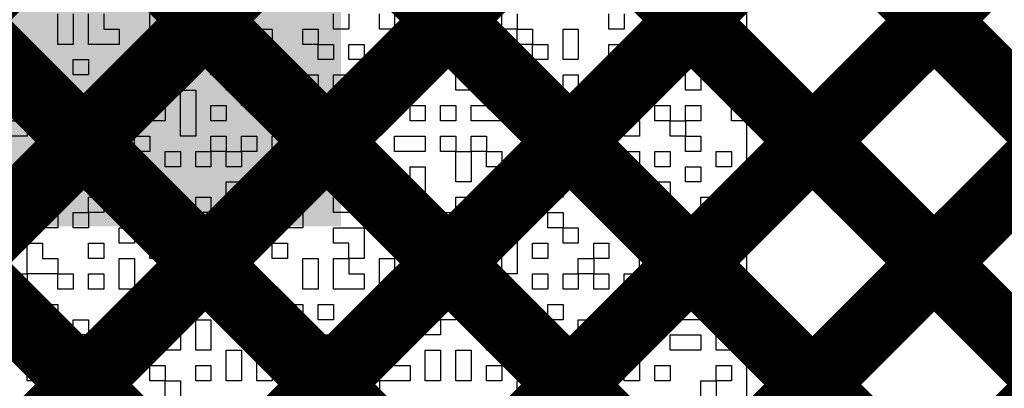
# Model space of a CAD drawing. Header units: millimetres. Extents: x 3.06 to 5.82, y 1.29 to 3.84.
# Tile 188 of 244: x 4.9706 to 5.0852, y 2.5451 to 2.5881. Entities that reach past the tile are written whole.
import ezdxf

# ---------------------------------------------------------------- set-up
doc = ezdxf.new("R2010")
doc.units = ezdxf.units.MM
doc.header["$MEASUREMENT"] = 0
for name, color, linetype in [('BottomLayer', 5, 'Continuous'), ('BottomOverlay', 54, 'Continuous'), ('TopLayer', 1, 'Continuous')]:
    doc.layers.add(name, color=color, linetype=linetype)

msp = doc.modelspace()

# ---------------------------------------------------------------- linework, layer by layer
at = {"layer": 'BottomLayer', "const_width": 0.008}
for points in [[(4.789, 2.41312), (5.24088, 2.865)], [(4.789, 2.38484), (5.248, 2.84384)], [(4.789, 2.35655), (5.248, 2.81555)], [(4.87354, 2.7915), (5.702, 1.96304)], [(4.789, 2.32827), (5.248, 2.78727)], [(4.789, 2.29998), (5.2714, 2.78239)], [(4.85423, 2.78252), (5.702, 1.93475)], [(4.83062, 2.77785), (5.59647, 2.012)], [(4.81082, 2.76936), (5.56819, 2.012)], [(4.79724, 2.75466), (5.4789, 2.073)], [(4.789, 2.2717), (5.26343, 2.74613)], [(4.789, 2.24341), (5.27927, 2.73368)], [(4.7896, 2.73402), (5.45062, 2.073)]]:
    msp.add_lwpolyline(points, dxfattribs=at)
at = {"layer": 'BottomOverlay'}
for p, q in [((4.97504, 2.58699), (4.97504, 2.58878)), ((4.97682, 2.58878), (4.97682, 2.58699)), ((4.9786, 2.58699), (4.9786, 2.58878)), ((4.98038, 2.58878), (4.98038, 2.58699)), ((4.98573, 2.58699), (4.98573, 2.58878)), ((4.98929, 2.58878), (4.98929, 2.58699)), ((4.99107, 2.58699), (4.99107, 2.58878)), ((4.99285, 2.58878), (4.99285, 2.58699)), ((5.00711, 2.58699), (5.00711, 2.58878)), ((5.00889, 2.58878), (5.00889, 2.58699)), ((5.01245, 2.58699), (5.01245, 2.58878)), ((5.01423, 2.58878), (5.01423, 2.58699)), ((5.02136, 2.58699), (5.02136, 2.58878)), ((5.02492, 2.58878), (5.02492, 2.58699)), ((5.02671, 2.58699), (5.02671, 2.58878)), ((5.02849, 2.58878), (5.02849, 2.58699)), ((5.03918, 2.58699), (5.03918, 2.58878)), ((5.04096, 2.58878), (5.04096, 2.58699)), ((5.0463, 2.58699), (5.0463, 2.58878)), ((5.04809, 2.58878), (5.04809, 2.58699)), ((5.05521, 2.58699), (5.05521, 2.58878)), ((4.97504, 2.58521), (4.97504, 2.58699)), ((4.97682, 2.58699), (4.97682, 2.58521)), ((4.9786, 2.58521), (4.9786, 2.58699)), ((4.98038, 2.58699), (4.98216, 2.58699)), ((4.98216, 2.58699), (4.98216, 2.58521)), ((4.98929, 2.58699), (4.98573, 2.58699)), ((4.99285, 2.58699), (4.99107, 2.58699)), ((4.99285, 2.58521), (4.99285, 2.58699)), ((4.99285, 2.58699), (4.99463, 2.58699)), ((4.99463, 2.58699), (4.99463, 2.58521)), ((4.9982, 2.58521), (4.9982, 2.58699)), ((4.9982, 2.58699), (4.99998, 2.58699)), ((4.99998, 2.58699), (4.99998, 2.58521)), ((5.00354, 2.58521), (5.00354, 2.58699)), ((5.00354, 2.58699), (5.00533, 2.58699)), ((5.00533, 2.58699), (5.00533, 2.58521)), ((5.00889, 2.58699), (5.00711, 2.58699)), ((5.01423, 2.58699), (5.01245, 2.58699)), ((5.01602, 2.58521), (5.01602, 2.58699)), ((5.01602, 2.58699), (5.0178, 2.58699)), ((5.0178, 2.58699), (5.0178, 2.58521)), ((5.01958, 2.58521), (5.01958, 2.58699)), ((5.01958, 2.58699), (5.02136, 2.58699)), ((5.02492, 2.58699), (5.02136, 2.58699)), ((5.02136, 2.58699), (5.02136, 2.58521)), ((5.02849, 2.58699), (5.02671, 2.58699)), ((5.02849, 2.58521), (5.02849, 2.58699)), ((5.02849, 2.58699), (5.03027, 2.58699)), ((5.03027, 2.58699), (5.03027, 2.58521)), ((5.03383, 2.58521), (5.03383, 2.58699)), ((5.03383, 2.58699), (5.03561, 2.58699)), ((5.03561, 2.58699), (5.03561, 2.58521)), ((5.04096, 2.58699), (5.03918, 2.58699)), ((5.04452, 2.58521), (5.04452, 2.58699)), ((5.04452, 2.58699), (5.0463, 2.58699)), ((5.04809, 2.58699), (5.0463, 2.58699)), ((5.0463, 2.58699), (5.0463, 2.58521)), ((5.05343, 2.58521), (5.05343, 2.58699)), ((5.05343, 2.58699), (5.05521, 2.58699)), ((4.96969, 2.58521), (4.97147, 2.58521)), ((4.97147, 2.58521), (4.97147, 2.58343)), ((4.97682, 2.58521), (4.97504, 2.58521)), ((4.98216, 2.58521), (4.9786, 2.58521)), ((4.98394, 2.58343), (4.98394, 2.58521)), ((4.98394, 2.58521), (4.98573, 2.58521)), ((4.98573, 2.58521), (4.98573, 2.58343)), ((4.98751, 2.58343), (4.98751, 2.58521)), ((4.98751, 2.58521), (4.98929, 2.58521)), ((4.98929, 2.58521), (4.98929, 2.58343)), ((4.99285, 2.58343), (4.99285, 2.58521)), ((4.99463, 2.58521), (4.99463, 2.58343)), ((4.99642, 2.58343), (4.99642, 2.58521)), ((4.99642, 2.58521), (4.9982, 2.58521)), ((4.99998, 2.58521), (4.9982, 2.58521)), ((4.9982, 2.58521), (4.9982, 2.58343)), ((5.00533, 2.58521), (5.00354, 2.58521)), ((5.00533, 2.58343), (5.00533, 2.58521)), ((5.00533, 2.58521), (5.00711, 2.58521)), ((5.00711, 2.58521), (5.00711, 2.58343)), ((5.00889, 2.58343), (5.00889, 2.58521)), ((5.00889, 2.58521), (5.01067, 2.58521)), ((5.01067, 2.58521), (5.01067, 2.58343)), ((5.01245, 2.58343), (5.01245, 2.58521)), ((5.01245, 2.58521), (5.01423, 2.58521)), ((5.01423, 2.58521), (5.01423, 2.58343)), ((5.0178, 2.58521), (5.01602, 2.58521)), ((5.02136, 2.58521), (5.01958, 2.58521)), ((5.02492, 2.58343), (5.02492, 2.58521)), ((5.02492, 2.58521), (5.02671, 2.58521)), ((5.02671, 2.58521), (5.02671, 2.58343)), ((5.03027, 2.58521), (5.02849, 2.58521)), ((5.03027, 2.58343), (5.03027, 2.58521)), ((5.03027, 2.58521), (5.03205, 2.58521)), ((5.03205, 2.58521), (5.03205, 2.58343)), ((5.03383, 2.58343), (5.03383, 2.58521)), ((5.03561, 2.58521), (5.03561, 2.58343)), ((5.03918, 2.58343), (5.03918, 2.58521)), ((5.03918, 2.58521), (5.04096, 2.58521)), ((5.04096, 2.58521), (5.04096, 2.58343)), ((5.04274, 2.58343), (5.04274, 2.58521)), ((5.04274, 2.58521), (5.04452, 2.58521)), ((5.0463, 2.58521), (5.04452, 2.58521)), ((5.04452, 2.58521), (5.04452, 2.58343)), ((5.04809, 2.58343), (5.04809, 2.58521)), ((5.04809, 2.58521), (5.04987, 2.58521)), ((5.04987, 2.58521), (5.04987, 2.58343)), ((5.05521, 2.58521), (5.05343, 2.58521)), ((5.05521, 2.58343), (5.05521, 2.58521)), ((4.97147, 2.58343), (4.96969, 2.58343)), ((4.97147, 2.58165), (4.97147, 2.58343)), ((4.97147, 2.58343), (4.97325, 2.58343)), ((4.97325, 2.58343), (4.97325, 2.58165)), ((4.97682, 2.58165), (4.97682, 2.58343)), ((4.97682, 2.58343), (4.9786, 2.58343)), ((4.9786, 2.58343), (4.9786, 2.58165)), ((4.98573, 2.58343), (4.98394, 2.58343)), ((4.98929, 2.58343), (4.98751, 2.58343)), ((4.98929, 2.58165), (4.98929, 2.58343)), ((4.98929, 2.58343), (4.99107, 2.58343)), ((4.99107, 2.58343), (4.99107, 2.58165)), ((4.99285, 2.58165), (4.99285, 2.58343)), ((4.99463, 2.58343), (4.99463, 2.58165)), ((4.9982, 2.58343), (4.99642, 2.58343)), ((4.9982, 2.58165), (4.9982, 2.58343)), ((4.9982, 2.58343), (4.99998, 2.58343)), ((4.99998, 2.58343), (4.99998, 2.58165)), ((5.00711, 2.58343), (5.00533, 2.58343)), ((5.01067, 2.58343), (5.00889, 2.58343)), ((5.01423, 2.58343), (5.01245, 2.58343)), ((5.0178, 2.58165), (5.0178, 2.58343)), ((5.0178, 2.58343), (5.01958, 2.58343)), ((5.01958, 2.58343), (5.01958, 2.58165)), ((5.02314, 2.58165), (5.02314, 2.58343)), ((5.02314, 2.58343), (5.02492, 2.58343)), ((5.02671, 2.58343), (5.02492, 2.58343)), ((5.02492, 2.58343), (5.02492, 2.58165)), ((5.02671, 2.58165), (5.02671, 2.58343)), ((5.02671, 2.58343), (5.02849, 2.58343)), ((5.02849, 2.58343), (5.02849, 2.58165)), ((5.03205, 2.58343), (5.03027, 2.58343)), ((5.03561, 2.58343), (5.03383, 2.58343)), ((5.03918, 2.58165), (5.03918, 2.58343)), ((5.04096, 2.58343), (5.04096, 2.58165)), ((5.04452, 2.58343), (5.04274, 2.58343)), ((5.04452, 2.58165), (5.04452, 2.58343)), ((5.04452, 2.58343), (5.0463, 2.58343)), ((5.0463, 2.58343), (5.0463, 2.58165)), ((5.04809, 2.58165), (5.04809, 2.58343)), ((5.04987, 2.58343), (5.04987, 2.58165)), ((5.05521, 2.58165), (5.05521, 2.58343)), ((4.97325, 2.58165), (4.97147, 2.58165)), ((4.97325, 2.57987), (4.97325, 2.58165)), ((4.97325, 2.58165), (4.97504, 2.58165)), ((4.97504, 2.58165), (4.97504, 2.57987)), ((4.9786, 2.58165), (4.97682, 2.58165)), ((4.98216, 2.57987), (4.98216, 2.58165)), ((4.98216, 2.58165), (4.98394, 2.58165)), ((4.98394, 2.58165), (4.98394, 2.57987)), ((4.98573, 2.57987), (4.98573, 2.58165)), ((4.98573, 2.58165), (4.98751, 2.58165)), ((4.98751, 2.58165), (4.98751, 2.57987)), ((4.99107, 2.58165), (4.98929, 2.58165)), ((4.99463, 2.58165), (4.99285, 2.58165)), ((4.99463, 2.57987), (4.99463, 2.58165)), ((4.99463, 2.58165), (4.99642, 2.58165)), ((4.99642, 2.58165), (4.99642, 2.57987)), ((4.99998, 2.58165), (4.9982, 2.58165)), ((5.00354, 2.57987), (5.00354, 2.58165)), ((5.00354, 2.58165), (5.00533, 2.58165)), ((5.00533, 2.58165), (5.00533, 2.57987)), ((5.00711, 2.57987), (5.00711, 2.58165)), ((5.00711, 2.58165), (5.01067, 2.58165)), ((5.01067, 2.58165), (5.01067, 2.57987)), ((5.01245, 2.57987), (5.01245, 2.58165)), ((5.01245, 2.58165), (5.01423, 2.58165)), ((5.01423, 2.58165), (5.01423, 2.57987)), ((5.01958, 2.58165), (5.0178, 2.58165)), ((5.02136, 2.57987), (5.02136, 2.58165)), ((5.02136, 2.58165), (5.02314, 2.58165)), ((5.02492, 2.58165), (5.02314, 2.58165)), ((5.02314, 2.58165), (5.02314, 2.57987)), ((5.02849, 2.58165), (5.02671, 2.58165)), ((5.03027, 2.57987), (5.03027, 2.58165)), ((5.03027, 2.58165), (5.03205, 2.58165)), ((5.03205, 2.58165), (5.03205, 2.57987)), ((5.03383, 2.57987), (5.03383, 2.58165)), ((5.03383, 2.58165), (5.03561, 2.58165)), ((5.03561, 2.58165), (5.03561, 2.57987)), ((5.04096, 2.58165), (5.03918, 2.58165)), ((5.04274, 2.57987), (5.04274, 2.58165)), ((5.04274, 2.58165), (5.04452, 2.58165)), ((5.0463, 2.58165), (5.04452, 2.58165)), ((5.04452, 2.58165), (5.04452, 2.57987)), ((5.04809, 2.57987), (5.04809, 2.58165)), ((5.04987, 2.58165), (5.04987, 2.57987)), ((5.05343, 2.57987), (5.05343, 2.58165)), ((5.05343, 2.58165), (5.05521, 2.58165)), ((4.97504, 2.57987), (4.97325, 2.57987)), ((4.97504, 2.57809), (4.97504, 2.57987)), ((4.97504, 2.57987), (4.97682, 2.57987)), ((4.97682, 2.57987), (4.97682, 2.57809)), ((4.9786, 2.57809), (4.9786, 2.57987)), ((4.9786, 2.57987), (4.98216, 2.57987)), ((4.98394, 2.57987), (4.98216, 2.57987)), ((4.98216, 2.57987), (4.98216, 2.57809)), ((4.98751, 2.57987), (4.98573, 2.57987)), ((4.98929, 2.57809), (4.98929, 2.57987)), ((4.98929, 2.57987), (4.99107, 2.57987)), ((4.99107, 2.57987), (4.99107, 2.57809)), ((4.99642, 2.57987), (4.99463, 2.57987)), ((4.99642, 2.57809), (4.99642, 2.57987)), ((4.99642, 2.57987), (4.9982, 2.57987)), ((4.9982, 2.57987), (4.9982, 2.57809)), ((5.00354, 2.57809), (5.00354, 2.57987)), ((5.00533, 2.57987), (5.00533, 2.57809)), ((5.00889, 2.57987), (5.00711, 2.57987)), ((5.00889, 2.57809), (5.00889, 2.57987)), ((5.01067, 2.57987), (5.01067, 2.57809)), ((5.01245, 2.57809), (5.01245, 2.57987)), ((5.01423, 2.57987), (5.01423, 2.57809)), ((5.02314, 2.57987), (5.02136, 2.57987)), ((5.02671, 2.57809), (5.02671, 2.57987)), ((5.02671, 2.57987), (5.02849, 2.57987)), ((5.02849, 2.57987), (5.02849, 2.57809)), ((5.03205, 2.57987), (5.03027, 2.57987)), ((5.03383, 2.57809), (5.03383, 2.57987)), ((5.03561, 2.57987), (5.03561, 2.57809)), ((5.04096, 2.57809), (5.04096, 2.57987)), ((5.04096, 2.57987), (5.04274, 2.57987)), ((5.04452, 2.57987), (5.04274, 2.57987)), ((5.04274, 2.57987), (5.04274, 2.57809)), ((5.04987, 2.57987), (5.04809, 2.57987)), ((5.05521, 2.57987), (5.05343, 2.57987)), ((5.05521, 2.57809), (5.05521, 2.57987)), ((4.97147, 2.5763), (4.97147, 2.57809)), ((4.97147, 2.57809), (4.97325, 2.57809)), ((4.97325, 2.57809), (4.97325, 2.5763)), ((4.97682, 2.57809), (4.97504, 2.57809)), ((4.98216, 2.57809), (4.9786, 2.57809)), ((4.98573, 2.5763), (4.98573, 2.57809)), ((4.98573, 2.57809), (4.98751, 2.57809)), ((4.98751, 2.57809), (4.98751, 2.5763)), ((4.98929, 2.5763), (4.98929, 2.57809)), ((4.99107, 2.57809), (4.99107, 2.5763)), ((4.99285, 2.5763), (4.99285, 2.57809)), ((4.99285, 2.57809), (4.99463, 2.57809)), ((4.99463, 2.57809), (4.99463, 2.5763)), ((4.9982, 2.57809), (4.99642, 2.57809)), ((4.99998, 2.5763), (4.99998, 2.57809)), ((4.99998, 2.57809), (5.00176, 2.57809)), ((5.00176, 2.57809), (5.00176, 2.5763)), ((5.00533, 2.57809), (5.00354, 2.57809)), ((5.00711, 2.5763), (5.00711, 2.57809)), ((5.00711, 2.57809), (5.00889, 2.57809)), ((5.01067, 2.57809), (5.00889, 2.57809)), ((5.00889, 2.57809), (5.00889, 2.5763)), ((5.01423, 2.57809), (5.01245, 2.57809)), ((5.01602, 2.5763), (5.01602, 2.57809)), ((5.01602, 2.57809), (5.0178, 2.57809)), ((5.0178, 2.57809), (5.0178, 2.5763)), ((5.01958, 2.5763), (5.01958, 2.57809)), ((5.01958, 2.57809), (5.02136, 2.57809)), ((5.02136, 2.57809), (5.02136, 2.5763)), ((5.02314, 2.5763), (5.02314, 2.57809)), ((5.02314, 2.57809), (5.02671, 2.57809)), ((5.02849, 2.57809), (5.02671, 2.57809)), ((5.02671, 2.57809), (5.02671, 2.5763)), ((5.03027, 2.5763), (5.03027, 2.57809)), ((5.03027, 2.57809), (5.03205, 2.57809)), ((5.03205, 2.57809), (5.03205, 2.5763)), ((5.03561, 2.57809), (5.03383, 2.57809)), ((5.0374, 2.5763), (5.0374, 2.57809)), ((5.0374, 2.57809), (5.03918, 2.57809)), ((5.03918, 2.57809), (5.03918, 2.5763)), ((5.04274, 2.57809), (5.04096, 2.57809)), ((5.04452, 2.5763), (5.04452, 2.57809)), ((5.04452, 2.57809), (5.0463, 2.57809)), ((5.0463, 2.57809), (5.0463, 2.5763)), ((5.04809, 2.5763), (5.04809, 2.57809)), ((5.04809, 2.57809), (5.04987, 2.57809)), ((5.04987, 2.57809), (5.04987, 2.5763)), ((5.05343, 2.5763), (5.05343, 2.57809)), ((5.05343, 2.57809), (5.05521, 2.57809)), ((4.96969, 2.5763), (4.97147, 2.5763)), ((4.97325, 2.5763), (4.97147, 2.5763)), ((4.97147, 2.5763), (4.97147, 2.57452)), ((4.97504, 2.57452), (4.97504, 2.5763)), ((4.97504, 2.5763), (4.97682, 2.5763)), ((4.97682, 2.5763), (4.97682, 2.57452)), ((4.9786, 2.57452), (4.9786, 2.5763)), ((4.9786, 2.5763), (4.98038, 2.5763)), ((4.98038, 2.5763), (4.98038, 2.57452)), ((4.98216, 2.57452), (4.98216, 2.5763)), ((4.98216, 2.5763), (4.98394, 2.5763)), ((4.98394, 2.5763), (4.98394, 2.57452)), ((4.98751, 2.5763), (4.98573, 2.5763)), ((4.98929, 2.57452), (4.98929, 2.5763)), ((4.99107, 2.5763), (4.99107, 2.57452)), ((4.99463, 2.5763), (4.99285, 2.5763)), ((5.00176, 2.5763), (4.99998, 2.5763)), ((5.00711, 2.57452), (5.00711, 2.5763)), ((5.00889, 2.5763), (5.01067, 2.5763)), ((5.01067, 2.5763), (5.01067, 2.57452)), ((5.0178, 2.5763), (5.01602, 2.5763)), ((5.02136, 2.5763), (5.01958, 2.5763)), ((5.02671, 2.5763), (5.02314, 2.5763)), ((5.02849, 2.57452), (5.02849, 2.5763)), ((5.02849, 2.5763), (5.03027, 2.5763)), ((5.03205, 2.5763), (5.03027, 2.5763)), ((5.03027, 2.5763), (5.03027, 2.57452)), ((5.03383, 2.57452), (5.03383, 2.5763)), ((5.03383, 2.5763), (5.03561, 2.5763)), ((5.03561, 2.5763), (5.03561, 2.57452)), ((5.0374, 2.57452), (5.0374, 2.5763)), ((5.03918, 2.5763), (5.03918, 2.57452)), ((5.04096, 2.57452), (5.04096, 2.5763)), ((5.04096, 2.5763), (5.04274, 2.5763)), ((5.04274, 2.5763), (5.04274, 2.57452)), ((5.0463, 2.5763), (5.04452, 2.5763)), ((5.0463, 2.57452), (5.0463, 2.5763)), ((5.0463, 2.5763), (5.04809, 2.5763)), ((5.04987, 2.5763), (5.04809, 2.5763)), ((5.04809, 2.5763), (5.04809, 2.57452)), ((5.05521, 2.5763), (5.05343, 2.5763)), ((5.05521, 2.57452), (5.05521, 2.5763)), ((4.97147, 2.57452), (4.96969, 2.57452)), ((4.97682, 2.57452), (4.97504, 2.57452)), ((4.98038, 2.57452), (4.9786, 2.57452)), ((4.98394, 2.57452), (4.98216, 2.57452)), ((4.98394, 2.57274), (4.98394, 2.57452)), ((4.98394, 2.57452), (4.98573, 2.57452)), ((4.98573, 2.57452), (4.98573, 2.57274)), ((4.99107, 2.57452), (4.98929, 2.57452)), ((4.99285, 2.57274), (4.99285, 2.57452)), ((4.99285, 2.57452), (4.99463, 2.57452)), ((4.99463, 2.57452), (4.99463, 2.57274)), ((4.99642, 2.57274), (4.99642, 2.57452)), ((4.99642, 2.57452), (4.9982, 2.57452)), ((4.9982, 2.57452), (4.9982, 2.57274)), ((4.99998, 2.57274), (4.99998, 2.57452)), ((4.99998, 2.57452), (5.00354, 2.57452)), ((5.00354, 2.57452), (5.00354, 2.57274)), ((5.01067, 2.57452), (5.00711, 2.57452)), ((5.01423, 2.57274), (5.01423, 2.57452)), ((5.01423, 2.57452), (5.0178, 2.57452)), ((5.0178, 2.57452), (5.0178, 2.57274)), ((5.01958, 2.57274), (5.01958, 2.57452)), ((5.01958, 2.57452), (5.02136, 2.57452)), ((5.02136, 2.57452), (5.02136, 2.57274)), ((5.02314, 2.57274), (5.02314, 2.57452)), ((5.02314, 2.57452), (5.02492, 2.57452)), ((5.02492, 2.57452), (5.02492, 2.57274)), ((5.03027, 2.57452), (5.02849, 2.57452)), ((5.03205, 2.57274), (5.03205, 2.57452)), ((5.03205, 2.57452), (5.03383, 2.57452)), ((5.03561, 2.57452), (5.03383, 2.57452)), ((5.03383, 2.57452), (5.03383, 2.57274)), ((5.03918, 2.57452), (5.0374, 2.57452)), ((5.04274, 2.57452), (5.04096, 2.57452)), ((5.04809, 2.57452), (5.0463, 2.57452)), ((5.04809, 2.57274), (5.04809, 2.57452)), ((5.04809, 2.57452), (5.04987, 2.57452)), ((5.04987, 2.57452), (5.04987, 2.57274)), ((5.05521, 2.57274), (5.05521, 2.57452)), ((4.97147, 2.57096), (4.97147, 2.57274)), ((4.97147, 2.57274), (4.97325, 2.57274)), ((4.97325, 2.57274), (4.97325, 2.57096)), ((4.97504, 2.57096), (4.97504, 2.57274)), ((4.97504, 2.57274), (4.9786, 2.57274)), ((4.9786, 2.57274), (4.9786, 2.57096)), ((4.98573, 2.57274), (4.98394, 2.57274)), ((4.98751, 2.57096), (4.98751, 2.57274)), ((4.98751, 2.57274), (4.98929, 2.57274)), ((4.98929, 2.57274), (4.98929, 2.57096)), ((4.99107, 2.57096), (4.99107, 2.57274)), ((4.99107, 2.57274), (4.99285, 2.57274)), ((4.99463, 2.57274), (4.99285, 2.57274)), ((4.99285, 2.57274), (4.99285, 2.57096)), ((4.99463, 2.57096), (4.99463, 2.57274)), ((4.99463, 2.57274), (4.99642, 2.57274)), ((4.9982, 2.57274), (4.99642, 2.57274)), ((4.99642, 2.57274), (4.99642, 2.57096)), ((5.00354, 2.57274), (4.99998, 2.57274)), ((5.00354, 2.57096), (5.00354, 2.57274)), ((5.00354, 2.57274), (5.00533, 2.57274)), ((5.00533, 2.57274), (5.00533, 2.57096)), ((5.00711, 2.57096), (5.00711, 2.57274)), ((5.00711, 2.57274), (5.01067, 2.57274)), ((5.01067, 2.57274), (5.01067, 2.57096)), ((5.0178, 2.57274), (5.01423, 2.57274)), ((5.02136, 2.57274), (5.01958, 2.57274)), ((5.02136, 2.57096), (5.02136, 2.57274)), ((5.02136, 2.57274), (5.02314, 2.57274)), ((5.02492, 2.57274), (5.02314, 2.57274)), ((5.02314, 2.57274), (5.02314, 2.57096)), ((5.02492, 2.57096), (5.02492, 2.57274)), ((5.02492, 2.57274), (5.02671, 2.57274)), ((5.02671, 2.57274), (5.02671, 2.57096)), ((5.02849, 2.57096), (5.02849, 2.57274)), ((5.02849, 2.57274), (5.03027, 2.57274)), ((5.03027, 2.57274), (5.03027, 2.57096)), ((5.03383, 2.57274), (5.03205, 2.57274)), ((5.03918, 2.57096), (5.03918, 2.57274)), ((5.03918, 2.57274), (5.04274, 2.57274)), ((5.04274, 2.57274), (5.04274, 2.57096)), ((5.04452, 2.57096), (5.04452, 2.57274)), ((5.04452, 2.57274), (5.0463, 2.57274)), ((5.0463, 2.57274), (5.0463, 2.57096)), ((5.04987, 2.57274), (5.04809, 2.57274)), ((5.05165, 2.57096), (5.05165, 2.57274)), ((5.05165, 2.57274), (5.05343, 2.57274)), ((5.05343, 2.57274), (5.05343, 2.57096)), ((5.05521, 2.57096), (5.05521, 2.57274)), ((4.97325, 2.57096), (4.97147, 2.57096)), ((4.9786, 2.57096), (4.97504, 2.57096)), ((4.98038, 2.56918), (4.98038, 2.57096)), ((4.98038, 2.57096), (4.98216, 2.57096)), ((4.98216, 2.57096), (4.98216, 2.56918)), ((4.98394, 2.56918), (4.98394, 2.57096)), ((4.98394, 2.57096), (4.98573, 2.57096)), ((4.98573, 2.57096), (4.98573, 2.56918)), ((4.98929, 2.57096), (4.98751, 2.57096)), ((4.99285, 2.57096), (4.99107, 2.57096)), ((4.99642, 2.57096), (4.99463, 2.57096)), ((4.99998, 2.56918), (4.99998, 2.57096)), ((4.99998, 2.57096), (5.00176, 2.57096)), ((5.00176, 2.57096), (5.00176, 2.56918)), ((5.00533, 2.57096), (5.00354, 2.57096)), ((5.01067, 2.57096), (5.00711, 2.57096)), ((5.01245, 2.56918), (5.01245, 2.57096)), ((5.01245, 2.57096), (5.01423, 2.57096)), ((5.01423, 2.57096), (5.01423, 2.56918)), ((5.01602, 2.56918), (5.01602, 2.57096)), ((5.01602, 2.57096), (5.0178, 2.57096)), ((5.0178, 2.57096), (5.0178, 2.56918)), ((5.02136, 2.56918), (5.02136, 2.57096)), ((5.02314, 2.57096), (5.02314, 2.56918)), ((5.02671, 2.57096), (5.02492, 2.57096)), ((5.03027, 2.57096), (5.02849, 2.57096)), ((5.03205, 2.56918), (5.03205, 2.57096)), ((5.03205, 2.57096), (5.03383, 2.57096)), ((5.03383, 2.57096), (5.03383, 2.56918)), ((5.03561, 2.56918), (5.03561, 2.57096)), ((5.03561, 2.57096), (5.0374, 2.57096)), ((5.0374, 2.57096), (5.0374, 2.56918)), ((5.04274, 2.57096), (5.03918, 2.57096)), ((5.0463, 2.57096), (5.04452, 2.57096)), ((5.04809, 2.56918), (5.04809, 2.57096)), ((5.04809, 2.57096), (5.04987, 2.57096)), ((5.04987, 2.57096), (5.04987, 2.56918)), ((5.05343, 2.57096), (5.05165, 2.57096)), ((5.05521, 2.56918), (5.05521, 2.57096)), ((4.97147, 2.56739), (4.97147, 2.56918)), ((4.97147, 2.56918), (4.97504, 2.56918)), ((4.97504, 2.56918), (4.97504, 2.56739)), ((4.98038, 2.56739), (4.98038, 2.56918)), ((4.98216, 2.56918), (4.98216, 2.56739)), ((4.98394, 2.56739), (4.98394, 2.56918)), ((4.98573, 2.56918), (4.98573, 2.56739)), ((4.99463, 2.56739), (4.99463, 2.56918)), ((4.99463, 2.56918), (4.99642, 2.56918)), ((4.99642, 2.56918), (4.99642, 2.56739)), ((4.99998, 2.56739), (4.99998, 2.56918)), ((5.00176, 2.56918), (5.00176, 2.56739)), ((5.00354, 2.56739), (5.00354, 2.56918)), ((5.00354, 2.56918), (5.00533, 2.56918)), ((5.00533, 2.56918), (5.00533, 2.56739)), ((5.01423, 2.56918), (5.01245, 2.56918)), ((5.01602, 2.56739), (5.01602, 2.56918)), ((5.0178, 2.56918), (5.0178, 2.56739)), ((5.02314, 2.56918), (5.02136, 2.56918)), ((5.03205, 2.56739), (5.03205, 2.56918)), ((5.03383, 2.56918), (5.03383, 2.56739)), ((5.03561, 2.56739), (5.03561, 2.56918)), ((5.0374, 2.56918), (5.0374, 2.56739)), ((5.04274, 2.56739), (5.04274, 2.56918)), ((5.04274, 2.56918), (5.0463, 2.56918)), ((5.0463, 2.56918), (5.0463, 2.56739)), ((5.04987, 2.56918), (5.04809, 2.56918)), ((5.05521, 2.56739), (5.05521, 2.56918)), ((4.97504, 2.56739), (4.97147, 2.56739)), ((4.9786, 2.56561), (4.9786, 2.56739)), ((4.9786, 2.56739), (4.98038, 2.56739)), ((4.98216, 2.56739), (4.98038, 2.56739)), ((4.98038, 2.56739), (4.98038, 2.56561)), ((4.98573, 2.56739), (4.98394, 2.56739)), ((4.98751, 2.56561), (4.98751, 2.56739)), ((4.98751, 2.56739), (4.98929, 2.56739)), ((4.98929, 2.56739), (4.98929, 2.56561)), ((4.99107, 2.56561), (4.99107, 2.56739)), ((4.99107, 2.56739), (4.99285, 2.56739)), ((4.99285, 2.56739), (4.99285, 2.56561)), ((4.99463, 2.56561), (4.99463, 2.56739)), ((4.99642, 2.56739), (4.99642, 2.56561)), ((5.00176, 2.56739), (4.99998, 2.56739)), ((5.00533, 2.56739), (5.00354, 2.56739)), ((5.00711, 2.56561), (5.00711, 2.56739)), ((5.00711, 2.56739), (5.01067, 2.56739)), ((5.01067, 2.56739), (5.01067, 2.56561)), ((5.01245, 2.56561), (5.01245, 2.56739)), ((5.01245, 2.56739), (5.01423, 2.56739)), ((5.01423, 2.56739), (5.01423, 2.56561)), ((5.0178, 2.56739), (5.01602, 2.56739)), ((5.02136, 2.56561), (5.02136, 2.56739)), ((5.02136, 2.56739), (5.02314, 2.56739)), ((5.02314, 2.56739), (5.02314, 2.56561)), ((5.02492, 2.56561), (5.02492, 2.56739)), ((5.02492, 2.56739), (5.02671, 2.56739)), ((5.02671, 2.56739), (5.02671, 2.56561)), ((5.02849, 2.56561), (5.02849, 2.56739)), ((5.02849, 2.56739), (5.03027, 2.56739)), ((5.03027, 2.56739), (5.03027, 2.56561)), ((5.03383, 2.56739), (5.03205, 2.56739)), ((5.0374, 2.56739), (5.03561, 2.56739)), ((5.0374, 2.56561), (5.0374, 2.56739)), ((5.0374, 2.56739), (5.03918, 2.56739)), ((5.03918, 2.56739), (5.03918, 2.56561)), ((5.0463, 2.56739), (5.04274, 2.56739)), ((5.04987, 2.56561), (5.04987, 2.56739)), ((5.04987, 2.56739), (5.05165, 2.56739)), ((5.05165, 2.56739), (5.05165, 2.56561)), ((5.05521, 2.56561), (5.05521, 2.56739)), ((4.97147, 2.56383), (4.97147, 2.56561)), ((4.97147, 2.56561), (4.97504, 2.56561)), ((4.97504, 2.56561), (4.97504, 2.56383)), ((4.97682, 2.56383), (4.97682, 2.56561)), ((4.97682, 2.56561), (4.9786, 2.56561)), ((4.98038, 2.56561), (4.9786, 2.56561)), ((4.9786, 2.56561), (4.9786, 2.56383)), ((4.98394, 2.56383), (4.98394, 2.56561)), ((4.98394, 2.56561), (4.98573, 2.56561)), ((4.98573, 2.56561), (4.98573, 2.56383)), ((4.98929, 2.56561), (4.98751, 2.56561)), ((4.99285, 2.56561), (4.99107, 2.56561)), ((4.99285, 2.56383), (4.99285, 2.56561)), ((4.99285, 2.56561), (4.99463, 2.56561)), ((4.99642, 2.56561), (4.99463, 2.56561)), ((4.99463, 2.56561), (4.99463, 2.56383)), ((4.99642, 2.56383), (4.99642, 2.56561)), ((4.99642, 2.56561), (4.9982, 2.56561)), ((4.9982, 2.56561), (4.9982, 2.56383)), ((4.99998, 2.56383), (4.99998, 2.56561)), ((4.99998, 2.56561), (5.00354, 2.56561)), ((5.00354, 2.56561), (5.00354, 2.56383)), ((5.01067, 2.56561), (5.00711, 2.56561)), ((5.01423, 2.56561), (5.01245, 2.56561)), ((5.01423, 2.56383), (5.01423, 2.56561)), ((5.01423, 2.56561), (5.0178, 2.56561)), ((5.0178, 2.56561), (5.0178, 2.56383)), ((5.01958, 2.56383), (5.01958, 2.56561)), ((5.01958, 2.56561), (5.02136, 2.56561)), ((5.02314, 2.56561), (5.02136, 2.56561)), ((5.02136, 2.56561), (5.02136, 2.56383)), ((5.02314, 2.56383), (5.02314, 2.56561)), ((5.02314, 2.56561), (5.02492, 2.56561)), ((5.02671, 2.56561), (5.02492, 2.56561)), ((5.02492, 2.56561), (5.02492, 2.56383)), ((5.03027, 2.56561), (5.02849, 2.56561)), ((5.03205, 2.56383), (5.03205, 2.56561)), ((5.03205, 2.56561), (5.03383, 2.56561)), ((5.03383, 2.56561), (5.03383, 2.56383)), ((5.03918, 2.56561), (5.0374, 2.56561)), ((5.03918, 2.56383), (5.03918, 2.56561)), ((5.03918, 2.56561), (5.04096, 2.56561)), ((5.04096, 2.56561), (5.04096, 2.56383)), ((5.04274, 2.56383), (5.04274, 2.56561)), ((5.04274, 2.56561), (5.0463, 2.56561)), ((5.0463, 2.56561), (5.0463, 2.56383)), ((5.05165, 2.56561), (5.04987, 2.56561)), ((5.05521, 2.56383), (5.05521, 2.56561)), ((4.97504, 2.56383), (4.97147, 2.56383)), ((4.9786, 2.56383), (4.97682, 2.56383)), ((4.98216, 2.56205), (4.98216, 2.56383)), ((4.98216, 2.56383), (4.98394, 2.56383)), ((4.98573, 2.56383), (4.98394, 2.56383)), ((4.98394, 2.56383), (4.98394, 2.56205)), ((4.98751, 2.56205), (4.98751, 2.56383)), ((4.98751, 2.56383), (4.98929, 2.56383)), ((4.98929, 2.56383), (4.98929, 2.56205)), ((4.99463, 2.56383), (4.99285, 2.56383)), ((4.9982, 2.56383), (4.99642, 2.56383)), ((5.00354, 2.56383), (4.99998, 2.56383)), ((5.00711, 2.56205), (5.00711, 2.56383)), ((5.00711, 2.56383), (5.01067, 2.56383)), ((5.01067, 2.56383), (5.01067, 2.56205)), ((5.0178, 2.56383), (5.01423, 2.56383)), ((5.02136, 2.56383), (5.01958, 2.56383)), ((5.02492, 2.56383), (5.02314, 2.56383)), ((5.02671, 2.56205), (5.02671, 2.56383)), ((5.02671, 2.56383), (5.02849, 2.56383)), ((5.02849, 2.56383), (5.02849, 2.56205)), ((5.03383, 2.56383), (5.03205, 2.56383)), ((5.03383, 2.56205), (5.03383, 2.56383)), ((5.03383, 2.56383), (5.03561, 2.56383)), ((5.03561, 2.56383), (5.03561, 2.56205)), ((5.04096, 2.56383), (5.03918, 2.56383)), ((5.0463, 2.56383), (5.04274, 2.56383)), ((5.04809, 2.56205), (5.04809, 2.56383)), ((5.04809, 2.56383), (5.04987, 2.56383)), ((5.04987, 2.56383), (5.04987, 2.56205)), ((5.05343, 2.56205), (5.05343, 2.56383)), ((5.05343, 2.56383), (5.05521, 2.56383)), ((4.97147, 2.56027), (4.97147, 2.56205)), ((4.97147, 2.56205), (4.97325, 2.56205)), ((4.97325, 2.56205), (4.97325, 2.56027)), ((4.9786, 2.56027), (4.9786, 2.56205)), ((4.9786, 2.56205), (4.98038, 2.56205)), ((4.98038, 2.56205), (4.98038, 2.56027)), ((4.98394, 2.56205), (4.98216, 2.56205)), ((4.98573, 2.56027), (4.98573, 2.56205)), ((4.98573, 2.56205), (4.98751, 2.56205)), ((4.98929, 2.56205), (4.98751, 2.56205)), ((4.98751, 2.56205), (4.98751, 2.56027)), ((4.99107, 2.56027), (4.99107, 2.56205)), ((4.99107, 2.56205), (4.99463, 2.56205)), ((4.99463, 2.56205), (4.99463, 2.56027)), ((4.99642, 2.56027), (4.99642, 2.56205)), ((4.99642, 2.56205), (4.9982, 2.56205)), ((4.9982, 2.56205), (4.9982, 2.56027)), ((4.99998, 2.56027), (4.99998, 2.56205)), ((4.99998, 2.56205), (5.00176, 2.56205)), ((5.00176, 2.56205), (5.00176, 2.56027)), ((5.00889, 2.56205), (5.00711, 2.56205)), ((5.00889, 2.56027), (5.00889, 2.56205)), ((5.01067, 2.56205), (5.01067, 2.56027)), ((5.01602, 2.56027), (5.01602, 2.56205)), ((5.01602, 2.56205), (5.0178, 2.56205)), ((5.0178, 2.56205), (5.0178, 2.56027)), ((5.02314, 2.56027), (5.02314, 2.56205)), ((5.02314, 2.56205), (5.02492, 2.56205)), ((5.02492, 2.56205), (5.02492, 2.56027)), ((5.02671, 2.56027), (5.02671, 2.56205)), ((5.02849, 2.56205), (5.02849, 2.56027)), ((5.03027, 2.56027), (5.03027, 2.56205)), ((5.03027, 2.56205), (5.03205, 2.56205)), ((5.03205, 2.56205), (5.03205, 2.56027)), ((5.03561, 2.56205), (5.03383, 2.56205)), ((5.0374, 2.56027), (5.0374, 2.56205)), ((5.0374, 2.56205), (5.03918, 2.56205)), ((5.03918, 2.56205), (5.03918, 2.56027)), ((5.04452, 2.56027), (5.04452, 2.56205)), ((5.04452, 2.56205), (5.0463, 2.56205)), ((5.0463, 2.56205), (5.0463, 2.56027)), ((5.04987, 2.56205), (5.04809, 2.56205)), ((5.04987, 2.56027), (5.04987, 2.56205)), ((5.04987, 2.56205), (5.05343, 2.56205)), ((5.05521, 2.56205), (5.05343, 2.56205)), ((5.05343, 2.56205), (5.05343, 2.56027)), ((5.05521, 2.56027), (5.05521, 2.56205)), ((4.97147, 2.55849), (4.97147, 2.56027)), ((4.97325, 2.56027), (4.97504, 2.56027)), ((4.97504, 2.56027), (4.97504, 2.55849)), ((4.98038, 2.56027), (4.9786, 2.56027)), ((4.98216, 2.55849), (4.98216, 2.56027)), ((4.98216, 2.56027), (4.98394, 2.56027)), ((4.98394, 2.56027), (4.98394, 2.55849)), ((4.98751, 2.56027), (4.98573, 2.56027)), ((4.98929, 2.55849), (4.98929, 2.56027)), ((4.98929, 2.56027), (4.99107, 2.56027)), ((4.99463, 2.56027), (4.99107, 2.56027)), ((4.99107, 2.56027), (4.99107, 2.55849)), ((4.9982, 2.56027), (4.99642, 2.56027)), ((5.00176, 2.56027), (4.99998, 2.56027)), ((5.00354, 2.55849), (5.00354, 2.56027)), ((5.00354, 2.56027), (5.00533, 2.56027)), ((5.00533, 2.56027), (5.00533, 2.55849)), ((5.00711, 2.55849), (5.00711, 2.56027)), ((5.00711, 2.56027), (5.00889, 2.56027)), ((5.01067, 2.56027), (5.00889, 2.56027)), ((5.00889, 2.56027), (5.00889, 2.55849)), ((5.01245, 2.55849), (5.01245, 2.56027)), ((5.01245, 2.56027), (5.01423, 2.56027)), ((5.01423, 2.56027), (5.01423, 2.55849)), ((5.0178, 2.56027), (5.01602, 2.56027)), ((5.01958, 2.55849), (5.01958, 2.56027)), ((5.01958, 2.56027), (5.02136, 2.56027)), ((5.02136, 2.56027), (5.02136, 2.55849)), ((5.02492, 2.56027), (5.02314, 2.56027)), ((5.02671, 2.55849), (5.02671, 2.56027)), ((5.02849, 2.56027), (5.02849, 2.55849)), ((5.03205, 2.56027), (5.03027, 2.56027)), ((5.03561, 2.55849), (5.03561, 2.56027)), ((5.03561, 2.56027), (5.0374, 2.56027)), ((5.03918, 2.56027), (5.0374, 2.56027)), ((5.0374, 2.56027), (5.0374, 2.55849)), ((5.04274, 2.55849), (5.04274, 2.56027)), ((5.04274, 2.56027), (5.04452, 2.56027)), ((5.0463, 2.56027), (5.0463, 2.55849)), ((5.05165, 2.56027), (5.04987, 2.56027)), ((5.05165, 2.55849), (5.05165, 2.56027)), ((5.05343, 2.56027), (5.05343, 2.55849)), ((5.05521, 2.55849), (5.05521, 2.56027)), ((4.96969, 2.55849), (4.97147, 2.55849)), ((4.97504, 2.55849), (4.97147, 2.55849)), ((4.97147, 2.55849), (4.97147, 2.5567)), ((4.97504, 2.5567), (4.97504, 2.55849)), ((4.97504, 2.55849), (4.97682, 2.55849)), ((4.97682, 2.55849), (4.97682, 2.5567)), ((4.9786, 2.5567), (4.9786, 2.55849)), ((4.9786, 2.55849), (4.98038, 2.55849)), ((4.98038, 2.55849), (4.98038, 2.5567)), ((4.98216, 2.5567), (4.98216, 2.55849)), ((4.98394, 2.55849), (4.98394, 2.5567)), ((4.98573, 2.5567), (4.98573, 2.55849)), ((4.98573, 2.55849), (4.98751, 2.55849)), ((4.98751, 2.55849), (4.98751, 2.5567)), ((4.99107, 2.55849), (4.98929, 2.55849)), ((4.99463, 2.5567), (4.99463, 2.55849)), ((4.99463, 2.55849), (4.99642, 2.55849)), ((4.99642, 2.55849), (4.99642, 2.5567)), ((5.00354, 2.5567), (5.00354, 2.55849)), ((5.00533, 2.55849), (5.00533, 2.5567)), ((5.00711, 2.5567), (5.00711, 2.55849)), ((5.00889, 2.55849), (5.01067, 2.55849)), ((5.01067, 2.55849), (5.01067, 2.5567)), ((5.01245, 2.5567), (5.01245, 2.55849)), ((5.01423, 2.55849), (5.01423, 2.5567)), ((5.02136, 2.55849), (5.01958, 2.55849)), ((5.02136, 2.5567), (5.02136, 2.55849)), ((5.02136, 2.55849), (5.02314, 2.55849)), ((5.02314, 2.55849), (5.02314, 2.5567)), ((5.02849, 2.55849), (5.02671, 2.55849)), ((5.03027, 2.5567), (5.03027, 2.55849)), ((5.03027, 2.55849), (5.03205, 2.55849)), ((5.03205, 2.55849), (5.03205, 2.5567)), ((5.03383, 2.5567), (5.03383, 2.55849)), ((5.03383, 2.55849), (5.03561, 2.55849)), ((5.0374, 2.55849), (5.03561, 2.55849)), ((5.03561, 2.55849), (5.03561, 2.5567)), ((5.0374, 2.5567), (5.0374, 2.55849)), ((5.0374, 2.55849), (5.03918, 2.55849)), ((5.03918, 2.55849), (5.03918, 2.5567)), ((5.04096, 2.5567), (5.04096, 2.55849)), ((5.04096, 2.55849), (5.04274, 2.55849)), ((5.0463, 2.55849), (5.04274, 2.55849)), ((5.04274, 2.55849), (5.04274, 2.5567)), ((5.0463, 2.5567), (5.0463, 2.55849)), ((5.0463, 2.55849), (5.04809, 2.55849)), ((5.04809, 2.55849), (5.04809, 2.5567)), ((5.04987, 2.5567), (5.04987, 2.55849)), ((5.04987, 2.55849), (5.05165, 2.55849)), ((5.05343, 2.55849), (5.05165, 2.55849)), ((5.05165, 2.55849), (5.05165, 2.5567)), ((5.05521, 2.5567), (5.05521, 2.55849)), ((4.97147, 2.5567), (4.96969, 2.5567)), ((4.97682, 2.5567), (4.97504, 2.5567)), ((4.98038, 2.5567), (4.9786, 2.5567)), ((4.98394, 2.5567), (4.98216, 2.5567)), ((4.98751, 2.5567), (4.98573, 2.5567)), ((4.98929, 2.55492), (4.98929, 2.5567)), ((4.98929, 2.5567), (4.99107, 2.5567)), ((4.99107, 2.5567), (4.99107, 2.55492)), ((4.99285, 2.55492), (4.99285, 2.5567)), ((4.99285, 2.5567), (4.99463, 2.5567)), ((4.99642, 2.5567), (4.99463, 2.5567)), ((4.99463, 2.5567), (4.99463, 2.55492)), ((4.9982, 2.55492), (4.9982, 2.5567)), ((4.9982, 2.5567), (4.99998, 2.5567)), ((4.99998, 2.5567), (4.99998, 2.55492)), ((5.00533, 2.5567), (5.00354, 2.5567)), ((5.01067, 2.5567), (5.00711, 2.5567)), ((5.01423, 2.5567), (5.01245, 2.5567)), ((5.0178, 2.55492), (5.0178, 2.5567)), ((5.0178, 2.5567), (5.01958, 2.5567)), ((5.01958, 2.5567), (5.01958, 2.55492)), ((5.02314, 2.5567), (5.02136, 2.5567)), ((5.02314, 2.55492), (5.02314, 2.5567)), ((5.02314, 2.5567), (5.02492, 2.5567)), ((5.02492, 2.5567), (5.02492, 2.55492)), ((5.02671, 2.55492), (5.02671, 2.5567)), ((5.02671, 2.5567), (5.02849, 2.5567)), ((5.02849, 2.5567), (5.02849, 2.55492)), ((5.03205, 2.5567), (5.03027, 2.5567)), ((5.03561, 2.5567), (5.03383, 2.5567)), ((5.03918, 2.5567), (5.0374, 2.5567)), ((5.04274, 2.5567), (5.04096, 2.5567)), ((5.04809, 2.5567), (5.0463, 2.5567)), ((5.05165, 2.5567), (5.04987, 2.5567)), ((5.05521, 2.55492), (5.05521, 2.5567)), ((4.96969, 2.55492), (4.97147, 2.55492)), ((4.97147, 2.55492), (4.97147, 2.55314)), ((4.97325, 2.55314), (4.97325, 2.55492)), ((4.97325, 2.55492), (4.97504, 2.55492)), ((4.97504, 2.55492), (4.97504, 2.55314)), ((4.98573, 2.55314), (4.98573, 2.55492)), ((4.98573, 2.55492), (4.98929, 2.55492)), ((4.99107, 2.55492), (4.98929, 2.55492)), ((4.98929, 2.55492), (4.98929, 2.55314)), ((4.99463, 2.55492), (4.99285, 2.55492)), ((4.99642, 2.55314), (4.99642, 2.55492)), ((4.99642, 2.55492), (4.9982, 2.55492)), ((4.99998, 2.55492), (4.9982, 2.55492)), ((4.9982, 2.55492), (4.9982, 2.55314)), ((5.00176, 2.55314), (5.00176, 2.55492)), ((5.00176, 2.55492), (5.00354, 2.55492)), ((5.00354, 2.55492), (5.00354, 2.55314)), ((5.00533, 2.55314), (5.00533, 2.55492)), ((5.00533, 2.55492), (5.00711, 2.55492)), ((5.00711, 2.55492), (5.00711, 2.55314)), ((5.01067, 2.55314), (5.01067, 2.55492)), ((5.01067, 2.55492), (5.01245, 2.55492)), ((5.01245, 2.55492), (5.01245, 2.55314)), ((5.01423, 2.55314), (5.01423, 2.55492)), ((5.01423, 2.55492), (5.01602, 2.55492)), ((5.01602, 2.55492), (5.01602, 2.55314)), ((5.01958, 2.55492), (5.0178, 2.55492)), ((5.01958, 2.55314), (5.01958, 2.55492)), ((5.01958, 2.55492), (5.02136, 2.55492)), ((5.02136, 2.55492), (5.02136, 2.55314)), ((5.02492, 2.55492), (5.02314, 2.55492)), ((5.02849, 2.55492), (5.02671, 2.55492)), ((5.02849, 2.55314), (5.02849, 2.55492)), ((5.02849, 2.55492), (5.03027, 2.55492)), ((5.03027, 2.55492), (5.03027, 2.55314)), ((5.03205, 2.55314), (5.03205, 2.55492)), ((5.03205, 2.55492), (5.03383, 2.55492)), ((5.03383, 2.55492), (5.03383, 2.55314)), ((5.03918, 2.55314), (5.03918, 2.55492)), ((5.03918, 2.55492), (5.04096, 2.55492)), ((5.04096, 2.55492), (5.04096, 2.55314)), ((5.04274, 2.55314), (5.04274, 2.55492)), ((5.04274, 2.55492), (5.04452, 2.55492)), ((5.04452, 2.55492), (5.04452, 2.55314)), ((5.0463, 2.55314), (5.0463, 2.55492)), ((5.0463, 2.55492), (5.04987, 2.55492)), ((5.04987, 2.55492), (5.04987, 2.55314)), ((5.05521, 2.55314), (5.05521, 2.55492)), ((4.97147, 2.55314), (4.96969, 2.55314)), ((4.97504, 2.55314), (4.97325, 2.55314)), ((4.97682, 2.55136), (4.97682, 2.55314)), ((4.97682, 2.55314), (4.9786, 2.55314)), ((4.9786, 2.55314), (4.9786, 2.55136)), ((4.98038, 2.55136), (4.98038, 2.55314)), ((4.98038, 2.55314), (4.98216, 2.55314)), ((4.98216, 2.55314), (4.98216, 2.55136)), ((4.98929, 2.55314), (4.98573, 2.55314)), ((4.99107, 2.55136), (4.99107, 2.55314)), ((4.99107, 2.55314), (4.99285, 2.55314)), ((4.99285, 2.55314), (4.99285, 2.55136)), ((4.9982, 2.55314), (4.99642, 2.55314)), ((4.9982, 2.55136), (4.9982, 2.55314)), ((4.9982, 2.55314), (4.99998, 2.55314)), ((4.99998, 2.55314), (4.99998, 2.55136)), ((5.00354, 2.55314), (5.00176, 2.55314)), ((5.00711, 2.55314), (5.00533, 2.55314)), ((5.01245, 2.55314), (5.01067, 2.55314)), ((5.01602, 2.55314), (5.01423, 2.55314)), ((5.0178, 2.55136), (5.0178, 2.55314)), ((5.0178, 2.55314), (5.01958, 2.55314)), ((5.02136, 2.55314), (5.01958, 2.55314)), ((5.01958, 2.55314), (5.01958, 2.55136)), ((5.02492, 2.55136), (5.02492, 2.55314)), ((5.02492, 2.55314), (5.02671, 2.55314)), ((5.02671, 2.55314), (5.02671, 2.55136)), ((5.03027, 2.55314), (5.02849, 2.55314)), ((5.03383, 2.55314), (5.03205, 2.55314)), ((5.03561, 2.55136), (5.03561, 2.55314)), ((5.03561, 2.55314), (5.0374, 2.55314)), ((5.0374, 2.55314), (5.0374, 2.55136)), ((5.04096, 2.55314), (5.03918, 2.55314)), ((5.04452, 2.55314), (5.04274, 2.55314)), ((5.04987, 2.55314), (5.0463, 2.55314)), ((5.05343, 2.55136), (5.05343, 2.55314)), ((5.05343, 2.55314), (5.05521, 2.55314)), ((4.96791, 2.55136), (4.97147, 2.55136)), ((4.97147, 2.55136), (4.97147, 2.54958)), ((4.9786, 2.55136), (4.97682, 2.55136)), ((4.9786, 2.54958), (4.9786, 2.55136)), ((4.9786, 2.55136), (4.98038, 2.55136)), ((4.98216, 2.55136), (4.98038, 2.55136)), ((4.98038, 2.55136), (4.98038, 2.54958)), ((4.98394, 2.54958), (4.98394, 2.55136)), ((4.98394, 2.55136), (4.98573, 2.55136)), ((4.98573, 2.55136), (4.98573, 2.54958)), ((4.98751, 2.54958), (4.98751, 2.55136)), ((4.98751, 2.55136), (4.98929, 2.55136)), ((4.98929, 2.55136), (4.98929, 2.54958)), ((4.99107, 2.54958), (4.99107, 2.55136)), ((4.99285, 2.55136), (4.99285, 2.54958)), ((4.99998, 2.55136), (4.9982, 2.55136)), ((5.00533, 2.54958), (5.00533, 2.55136)), ((5.00533, 2.55136), (5.00711, 2.55136)), ((5.00711, 2.55136), (5.00711, 2.54958)), ((5.01067, 2.54958), (5.01067, 2.55136)), ((5.01067, 2.55136), (5.01245, 2.55136)), ((5.01245, 2.55136), (5.01245, 2.54958)), ((5.01958, 2.55136), (5.0178, 2.55136)), ((5.02492, 2.54958), (5.02492, 2.55136)), ((5.02671, 2.55136), (5.02671, 2.54958)), ((5.02849, 2.54958), (5.02849, 2.55136)), ((5.02849, 2.55136), (5.03027, 2.55136)), ((5.03027, 2.55136), (5.03027, 2.54958)), ((5.03205, 2.54958), (5.03205, 2.55136)), ((5.03205, 2.55136), (5.03383, 2.55136)), ((5.03383, 2.55136), (5.03383, 2.54958)), ((5.0374, 2.55136), (5.03561, 2.55136)), ((5.0374, 2.54958), (5.0374, 2.55136)), ((5.0374, 2.55136), (5.03918, 2.55136)), ((5.03918, 2.55136), (5.03918, 2.54958)), ((5.0463, 2.54958), (5.0463, 2.55136)), ((5.0463, 2.55136), (5.04987, 2.55136)), ((5.04987, 2.55136), (5.04987, 2.54958)), ((5.05165, 2.54958), (5.05165, 2.55136)), ((5.05165, 2.55136), (5.05343, 2.55136)), ((5.05521, 2.55136), (5.05343, 2.55136)), ((5.05343, 2.55136), (5.05343, 2.54958)), ((5.05521, 2.54958), (5.05521, 2.55136)), ((4.97147, 2.54958), (4.96791, 2.54958)), ((4.97504, 2.5478), (4.97504, 2.54958)), ((4.97504, 2.54958), (4.97682, 2.54958)), ((4.97682, 2.54958), (4.97682, 2.5478)), ((4.98038, 2.54958), (4.9786, 2.54958)), ((4.98216, 2.5478), (4.98216, 2.54958)), ((4.98216, 2.54958), (4.98394, 2.54958)), ((4.98573, 2.54958), (4.98394, 2.54958)), ((4.98394, 2.54958), (4.98394, 2.5478)), ((4.98929, 2.54958), (4.98751, 2.54958)), ((4.99285, 2.54958), (4.99107, 2.54958)), ((4.99463, 2.5478), (4.99463, 2.54958)), ((4.99463, 2.54958), (4.99642, 2.54958)), ((4.99642, 2.54958), (4.99642, 2.5478)), ((4.9982, 2.5478), (4.9982, 2.54958)), ((4.9982, 2.54958), (4.99998, 2.54958)), ((4.99998, 2.54958), (4.99998, 2.5478)), ((5.00354, 2.5478), (5.00354, 2.54958)), ((5.00354, 2.54958), (5.00533, 2.54958)), ((5.00711, 2.54958), (5.00533, 2.54958)), ((5.00533, 2.54958), (5.00533, 2.5478)), ((5.01245, 2.54958), (5.01067, 2.54958)), ((5.01245, 2.5478), (5.01245, 2.54958)), ((5.01245, 2.54958), (5.01423, 2.54958)), ((5.01423, 2.54958), (5.01423, 2.5478)), ((5.0178, 2.5478), (5.0178, 2.54958)), ((5.0178, 2.54958), (5.01958, 2.54958)), ((5.01958, 2.54958), (5.01958, 2.5478)), ((5.02136, 2.5478), (5.02136, 2.54958)), ((5.02136, 2.54958), (5.02314, 2.54958)), ((5.02314, 2.54958), (5.02314, 2.5478)), ((5.02671, 2.54958), (5.02492, 2.54958)), ((5.03027, 2.54958), (5.02849, 2.54958)), ((5.03383, 2.54958), (5.03205, 2.54958)), ((5.03383, 2.5478), (5.03383, 2.54958)), ((5.03383, 2.54958), (5.03561, 2.54958)), ((5.03561, 2.54958), (5.03561, 2.5478)), ((5.03918, 2.54958), (5.0374, 2.54958)), ((5.04096, 2.5478), (5.04096, 2.54958)), ((5.04096, 2.54958), (5.04274, 2.54958)), ((5.04274, 2.54958), (5.04274, 2.5478)), ((5.04987, 2.54958), (5.0463, 2.54958)), ((5.05343, 2.54958), (5.05165, 2.54958)), ((5.05521, 2.5478), (5.05521, 2.54958)), ((4.97147, 2.54601), (4.97147, 2.5478)), ((4.97147, 2.5478), (4.97325, 2.5478)), ((4.97325, 2.5478), (4.97325, 2.54601)), ((4.97504, 2.54601), (4.97504, 2.5478)), ((4.97682, 2.5478), (4.97682, 2.54601)), ((4.9786, 2.54601), (4.9786, 2.5478)), ((4.9786, 2.5478), (4.98216, 2.5478)), ((4.98394, 2.5478), (4.98216, 2.5478)), ((4.98216, 2.5478), (4.98216, 2.54601)), ((4.98573, 2.54601), (4.98573, 2.5478)), ((4.98573, 2.5478), (4.98751, 2.5478)), ((4.98751, 2.5478), (4.98751, 2.54601)), ((4.99107, 2.54601), (4.99107, 2.5478)), ((4.99107, 2.5478), (4.99285, 2.5478)), ((4.99285, 2.5478), (4.99285, 2.54601)), ((4.99463, 2.54601), (4.99463, 2.5478)), ((4.99642, 2.5478), (4.99642, 2.54601)), ((4.9982, 2.54601), (4.9982, 2.5478)), ((4.99998, 2.5478), (4.99998, 2.54601)), ((5.00176, 2.54601), (5.00176, 2.5478)), ((5.00176, 2.5478), (5.00354, 2.5478)), ((5.00533, 2.5478), (5.00533, 2.54601)), ((5.01245, 2.54601), (5.01245, 2.5478)), ((5.01423, 2.5478), (5.01602, 2.5478)), ((5.01602, 2.5478), (5.01602, 2.54601)), ((5.0178, 2.54601), (5.0178, 2.5478)), ((5.01958, 2.5478), (5.01958, 2.54601)), ((5.02136, 2.54601), (5.02136, 2.5478)), ((5.02314, 2.5478), (5.02314, 2.54601)), ((5.02492, 2.54601), (5.02492, 2.5478)), ((5.02492, 2.5478), (5.02671, 2.5478)), ((5.02671, 2.5478), (5.02671, 2.54601)), ((5.03027, 2.54601), (5.03027, 2.5478)), ((5.03027, 2.5478), (5.03205, 2.5478)), ((5.03205, 2.5478), (5.03205, 2.54601)), ((5.03561, 2.5478), (5.03383, 2.5478)), ((5.03561, 2.54601), (5.03561, 2.5478)), ((5.03561, 2.5478), (5.03918, 2.5478)), ((5.03918, 2.5478), (5.03918, 2.54601)), ((5.04096, 2.54601), (5.04096, 2.5478)), ((5.04274, 2.5478), (5.04274, 2.54601)), ((5.04452, 2.54601), (5.04452, 2.5478)), ((5.04452, 2.5478), (5.0463, 2.5478)), ((5.0463, 2.5478), (5.0463, 2.54601)), ((5.05165, 2.54601), (5.05165, 2.5478)), ((5.05165, 2.5478), (5.05343, 2.5478)), ((5.05343, 2.5478), (5.05343, 2.54601)), ((5.05521, 2.54601), (5.05521, 2.5478)), ((4.97325, 2.54601), (4.97147, 2.54601)), ((4.97682, 2.54601), (4.97504, 2.54601)), ((4.98216, 2.54601), (4.9786, 2.54601)), ((4.98751, 2.54601), (4.98573, 2.54601)), ((4.98751, 2.54423), (4.98751, 2.54601)), ((4.98751, 2.54601), (4.98929, 2.54601)), ((4.98929, 2.54601), (4.98929, 2.54423)), ((4.99285, 2.54601), (4.99107, 2.54601)), ((4.99642, 2.54601), (4.99463, 2.54601)), ((4.99998, 2.54601), (4.9982, 2.54601)), ((5.00533, 2.54601), (5.00176, 2.54601)), ((5.00533, 2.54423), (5.00533, 2.54601)), ((5.00533, 2.54601), (5.00711, 2.54601)), ((5.00711, 2.54601), (5.00711, 2.54423)), ((5.01067, 2.54423), (5.01067, 2.54601)), ((5.01067, 2.54601), (5.01245, 2.54601)), ((5.01602, 2.54601), (5.01245, 2.54601)), ((5.01245, 2.54601), (5.01245, 2.54423)), ((5.01958, 2.54601), (5.0178, 2.54601)), ((5.02314, 2.54601), (5.02136, 2.54601)), ((5.02671, 2.54601), (5.02492, 2.54601)), ((5.02849, 2.54423), (5.02849, 2.54601)), ((5.02849, 2.54601), (5.03027, 2.54601)), ((5.03205, 2.54601), (5.03027, 2.54601)), ((5.03027, 2.54601), (5.03027, 2.54423)), ((5.03918, 2.54601), (5.03561, 2.54601)), ((5.04274, 2.54601), (5.04096, 2.54601)), ((5.0463, 2.54601), (5.04452, 2.54601)), ((5.04987, 2.54423), (5.04987, 2.54601)), ((5.04987, 2.54601), (5.05165, 2.54601)), ((5.05343, 2.54601), (5.05165, 2.54601)), ((5.05165, 2.54601), (5.05165, 2.54423)), ((5.05521, 2.54423), (5.05521, 2.54601))]:
    msp.add_line(p, q, dxfattribs=at)
at = {"layer": 'TopLayer', "const_width": 0.008}
for points in [[(4.86104, 2.804), (5.14604, 2.519)], [(4.8522, 2.78455), (5.11775, 2.519)], [(4.8401, 2.76837), (5.08947, 2.519)], [(4.89488, 2.519), (5.14414, 2.76826)], [(4.92316, 2.519), (5.17242, 2.76826)], [(4.95145, 2.519), (5.20071, 2.76826)], [(4.97973, 2.519), (5.22899, 2.76826)], [(5.00802, 2.519), (5.25728, 2.76826)], [(4.76362, 2.76), (5.00462, 2.519)], [(4.7919, 2.76), (5.0329, 2.519)], [(4.81998, 2.76021), (5.06119, 2.519)], [(5.0363, 2.519), (5.26343, 2.74613)], [(5.06459, 2.519), (5.27511, 2.72952)]]:
    msp.add_lwpolyline(points, dxfattribs=at)
at = {"layer": 'TopLayer'}
msp.add_solid([(4.344, 2.564), (5.008, 2.564), (4.344, 2.758), (5.008, 2.758)], dxfattribs=at)

doc.saveas('drawing.dxf')
